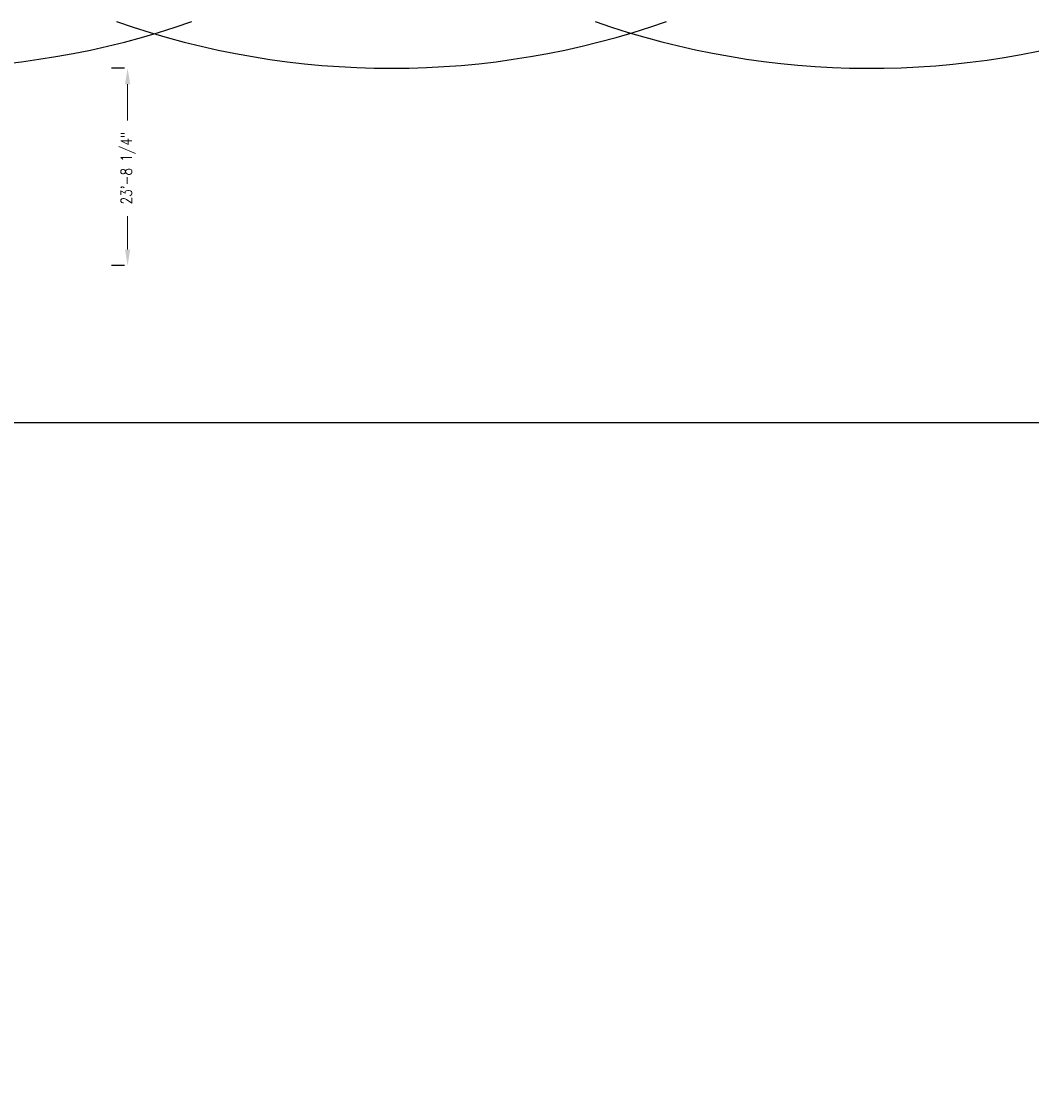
# Model space of a CAD drawing. Header units: inches. Extents: x -23339 to 14690, y -1465 to 1552.
# Tile 4 of 6: x 675 to 2130, y 0 to 1552. Entities that reach past the tile are written whole.
import ezdxf
from ezdxf import colors
from ezdxf.entities.mleader import LeaderData, LeaderLine
from ezdxf.enums import TextEntityAlignment as Align
from ezdxf.math import Vec2, Vec3

# ---------------------------------------------------------------- set-up
doc = ezdxf.new("R2010")
doc.units = ezdxf.units.IN
doc.header["$MEASUREMENT"] = 0
for name, color, linetype, lineweight in [('E-ANNO-DIMS', 1, 'Continuous', 9), ('E-ANNO-SYMB', 2, 'Continuous', 25), ('E-GRND-CIRC', 4, 'Continuous', 50), ('G-Anno-Std-Scrn', 8, 'Continuous', 35)]:
    doc.layers.add(name, color=color, linetype=linetype, lineweight=lineweight)
doc.styles.add('Annotative', font='romans.shx', dxfattribs={"width": 0.8})
doc.styles.add('Title', font='swiss.ttf', dxfattribs={"height": 0.25})
doc.dimstyles.new('Annotative', dxfattribs={"dimtxt": 0.125, "dimasz": 0.18, "dimexe": 0.18, "dimexo": 0.0625, "dimgap": 0.09, "dimtad": 0, "dimtih": 1, "dimtoh": 1, "dimdec": 4, "dimzin": 0, "dimdsep": 46, "dimlunit": 4, "dimtxsty": 'Annotative', "dimcen": 0.09, "dimclrd": 256, "dimclre": 256, "dimclrt": 256, "dimadec": 0, "dimazin": 0, "dimtfac": 1, "dimtdec": 4, "dimtofl": 0, "dimtmove": 1, "dimatfit": 3, "dimfxl": 1, "dimfrac": 2, "dimtolj": 1, "dimtzin": 0, "dimlwd": -1, "dimarcsym": 0})

# ---------------------------------------------------------------- blocks, each defined once
blk = doc.blocks.new('*D158')
at = {"layer": 'Defpoints', "color": 0, "transparency": 16777216}
for p in [(830.8, 1484.3), (827.5, 1200), (830.8, 1200)]:
    blk.add_point(p, dxfattribs=at)
at = {"layer": 'E-ANNO-DIMS', "lineweight": -2, "transparency": 16777216}
for p, q in [((822.8, 1484.3), (804.5, 1484.3)), ((822.8, 1200), (804.5, 1200))]:
    blk.add_line(p, q, dxfattribs=at)
at = {"layer": 'E-ANNO-DIMS', "transparency": 16777216}
for p, q in [((827.5, 1461.2), (827.5, 1409)), ((827.5, 1223), (827.5, 1271.4))]:
    blk.add_line(p, q, dxfattribs=at)
for points in [[(823.7, 1461.2), (831.3, 1461.2), (827.5, 1484.3)], [(823.7, 1223), (831.3, 1223), (827.5, 1200)]]:
    blk.add_solid(points, dxfattribs=at)
at = {"layer": 'E-ANNO-DIMS', "color": 2, "lineweight": -3, "transparency": 16777216, "insert": (828.4, 1340.2), "char_height": 16, "attachment_point": 5, "rotation": 90, "style": 'Annotative', "bg_fill": 3, "box_fill_scale": 1.25, "bg_fill_color": 256, "bg_fill_true_color": 13158600, "bg_fill_transparency": 0}
blk.add_mtext('\\A1;23\'-8 1/4"', dxfattribs=at)
blk = doc.blocks.new('*U151')
blk.add_line((0, 0), (28.843, 0))
at = {"style": 'Title', "width": 0.8}
for tag, p, height in [('TITLE', (0.25, 0.078), 0.25), ('SCALE', (0.25, -0.177), 0.125)]:
    blk.add_attdef(tag, p, '', height=height, dxfattribs=at)
blk.add_attdef('NUMBER', text='', height=0.25, dxfattribs=at).set_placement((-0.313, 0), align=Align.MIDDLE_CENTER)

msp = doc.modelspace()

# ---------------------------------------------------------------- linework, layer by layer
at = {"layer": 'E-GRND-CIRC', "lineweight": -3}
for centre, start, end in [((1207.77907, 2684.25), 250.72374775, 289.28689049), ((523.94516, 2684.25), 250.75251134, 289.27625225), ((1897.4038, 2684.25), 250.71310951, 288.82716014)]:
    msp.add_arc(centre, 1200, start, end, dxfattribs=at)

# ---------------------------------------------------------------- block references
at = {"layer": 'E-ANNO-SYMB', "lineweight": -3, "xscale": 128, "yscale": 128, "zscale": 128}
msp.add_blockref('*U151', (-530.91905, 973.96784), dxfattribs=at)

# ---------------------------------------------------------------- leaders
at = {"layer": 'G-Anno-Std-Scrn', "lineweight": -3}
ml = msp.add_multileader_mtext('Standard', dxfattribs=at)
ml.set_content('{\\Fromans|c0;ALUM GUARDRAIL}', color=256, style='Annotative')
ml.set_leader_properties()
ml.build(insert=Vec2(0, 0))
ml.multileader.update_dxf_attribs({"text_right_attachment_type": 3, "dogleg_length": 0.36, "arrow_head_size": 9, "scale": 96})
ctx = ml.context
ctx.base_point, ctx.scale, ctx.char_height, ctx.arrow_head_size, ctx.landing_gap_size, ctx.plane_origin = Vec3(4282.40925, 264.11009), 96, 12, 9, 4.32, Vec3(4323.45998, 379.77372)
ctx.right_attachment, ctx.text_align_type = 3, 2
notes = []
notes.append((ctx, [(1, (1, 1, 0), (4372.42385, 244.11009), (-1, 0), 6.86031, [(0, [(4436.84016, 254.33313)], 0, [])])]))
ctx.mtext.insert, ctx.mtext.width, ctx.mtext.alignment, ctx.mtext.flow_direction = Vec3(4361.24354, 270.11009), 98.8879779, 3, 5
ml = msp.add_multileader_mtext('Standard', dxfattribs=at)
ml.set_content('EARTH COVERED', color=256, style='Annotative')
ml.set_leader_properties()
ml.build(insert=Vec2(0, 0))
ml.multileader.update_dxf_attribs({"text_right_attachment_type": 3, "dogleg_length": 0.36, "arrow_head_size": 9, "scale": 96})
ctx = ml.context
ctx.base_point, ctx.scale, ctx.char_height, ctx.arrow_head_size, ctx.landing_gap_size, ctx.plane_origin = Vec3(4609.13261, 151.27142), 96, 12, 9, 4.32, Vec3(4835.19531, 246.93505)
ctx.right_attachment, ctx.text_align_type = 3, 2
notes.append((ctx, [(0, (1, 1, 0), (4689.47148, 131.27142), (-1, 0), 9.98458, [(0, [(4693.75808, 223.75414)], 0, [])])]))
ctx.mtext.insert, ctx.mtext.width, ctx.mtext.alignment, ctx.mtext.flow_direction = Vec3(4675.1669, 157.27142), 98.8879779, 3, 5
ml = msp.add_multileader_mtext('Standard', dxfattribs=at)
ml.set_content('GROUND', color=256, style='Annotative')
ml.set_leader_properties()
ml.build(insert=Vec2(0, 0))
ml.multileader.update_dxf_attribs({"text_right_attachment_type": 3, "dogleg_length": 0.36, "arrow_head_size": 9, "scale": 96})
ctx = ml.context
ctx.base_point, ctx.scale, ctx.char_height, ctx.arrow_head_size, ctx.landing_gap_size, ctx.plane_origin = Vec3(4077.54964, 11.47694), 96, 12, 9, 4.32, Vec3(4100.31465, 147.14057)
ctx.right_attachment, ctx.text_align_type = 3, 2
notes.append((ctx, [(0, (0, 0, 0), (0, 0), (1, 0), 1, [])]))
ctx.mtext.insert, ctx.mtext.width, ctx.mtext.alignment, ctx.mtext.flow_direction = Vec3(4138.09821, 17.47694), 98.8879779, 3, 5
ml = msp.add_multileader_mtext('Standard', dxfattribs=at)
ml.set_content('GROUND', color=256, style='Annotative')
ml.set_leader_properties()
ml.build(insert=Vec2(0, 0))
ml.multileader.update_dxf_attribs({"text_right_attachment_type": 3, "dogleg_length": 0.36, "arrow_head_size": 9, "scale": 96})
ctx = ml.context
ctx.base_point, ctx.scale, ctx.char_height, ctx.arrow_head_size, ctx.landing_gap_size, ctx.plane_origin = Vec3(5556.83506, 11.47694), 96, 12, 9, 4.32, Vec3(5579.60007, 147.14057)
ctx.right_attachment, ctx.text_align_type = 3, 2
notes.append((ctx, [(0, (0, 0, 0), (0, 0), (1, 0), 1, [])]))
ctx.mtext.insert, ctx.mtext.width, ctx.mtext.alignment, ctx.mtext.flow_direction = Vec3(5617.38363, 17.47694), 98.8879779, 3, 5
for ctx, leaders in notes:
    for number, flags, end, landing, length, lines in leaders:
        leader = LeaderData()
        leader.index, (leader.has_last_leader_line, leader.has_dogleg_vector, leader.attachment_direction) = number, flags
        leader.last_leader_point, leader.dogleg_vector, leader.dogleg_length = Vec3(end), Vec3(landing), length
        for number, points, colour, breaks in lines:
            line = LeaderLine()
            line.index, line.vertices, line.color, line.breaks = number, Vec3.list(points), colors.encode_raw_color(colour), breaks
            leader.lines.append(line)
        ctx.leaders.append(leader)

# ---------------------------------------------------------------- next in the draw order: dimensions: what is measured, and where the dimension line sits
at = {"layer": 'E-ANNO-DIMS', "lineweight": -3}
dim = msp.add_linear_dim(base=(827.50478, 1200), p1=(830.80832, 1484.25), p2=(830.80832, 1200), angle=90, dimstyle='Annotative', override={"dimscale": 0, "dimpost": '\\X', "dimclrt": 2, "dimtfill": 1}, dxfattribs=at)
dim.commit()
dim.dimension.update_dxf_attribs({"geometry": '*D158', "text_midpoint": (828.39767, 1340.17263), "dimtype": 160, "text_rotation": 90})

# ---------------------------------------------------------------- next in the draw order: leaders
at = {"layer": 'G-Anno-Std-Scrn', "lineweight": -3}
ml = msp.add_multileader_mtext('Standard', dxfattribs=at)
ml.set_content('GROUND', color=256, style='Annotative')
ml.set_leader_properties()
ml.build(insert=Vec2(0, 0))
ml.multileader.update_dxf_attribs({"text_right_attachment_type": 3, "dogleg_length": 0.36, "arrow_head_size": 9, "scale": 96})
ctx = ml.context
ctx.base_point, ctx.scale, ctx.char_height, ctx.arrow_head_size, ctx.landing_gap_size, ctx.plane_origin = Vec3(2852.79015, 1211.47694), 96, 12, 9, 4.32, Vec3(2875.55516, 1347.14057)
ctx.right_attachment, ctx.text_align_type = 3, 2
notes = []
notes.append((ctx, [(0, (0, 0, 0), (0, 0), (1, 0), 1, [])]))
ctx.mtext.insert, ctx.mtext.width, ctx.mtext.alignment, ctx.mtext.flow_direction = Vec3(2913.33872, 1217.47694), 98.8879779, 3, 5
for ctx, leaders in notes:
    for number, flags, end, landing, length, lines in leaders:
        leader = LeaderData()
        leader.index, (leader.has_last_leader_line, leader.has_dogleg_vector, leader.attachment_direction) = number, flags
        leader.last_leader_point, leader.dogleg_vector, leader.dogleg_length = Vec3(end), Vec3(landing), length
        for number, points, colour, breaks in lines:
            line = LeaderLine()
            line.index, line.vertices, line.color, line.breaks = number, Vec3.list(points), colors.encode_raw_color(colour), breaks
            leader.lines.append(line)
        ctx.leaders.append(leader)

doc.saveas('drawing.dxf')
